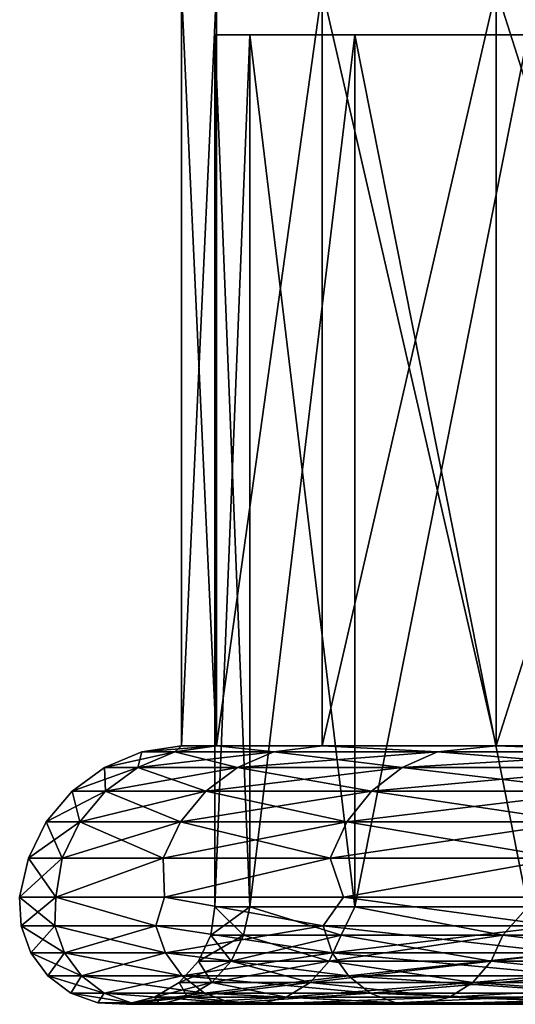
# Model space of a CAD drawing. Header units: millimetres. Extents: x -139 to 139, y -32 to 1264.
# Tile 229 of 256: x -103 to -94, y 1079 to 1097. Entities that reach past the tile are written whole.
import ezdxf

# ---------------------------------------------------------------- set-up
doc = ezdxf.new("R2010")
doc.units = ezdxf.units.MM
doc.header["$LTSCALE"] = 26.699852
for name, color, linetype in [('121', 7, 'CONTINUOUS'), ('122', 7, 'CONTINUOUS'), ('123', 7, 'CONTINUOUS'), ('124', 7, 'CONTINUOUS'), ('128', 7, 'CONTINUOUS'), ('129', 7, 'CONTINUOUS'), ('130', 7, 'CONTINUOUS'), ('131', 7, 'CONTINUOUS'), ('151', 7, 'CONTINUOUS')]:
    doc.layers.add(name, color=color, linetype=linetype)

msp = doc.modelspace()

# ---------------------------------------------------------------- linework, layer by layer
at = {"layer": '121', "color": 7, "linetype": 'CONTINUOUS'}
for points in [[(-99.75, 1081.15, 395.5), (-99.123, 1081.15, 384.332), (-99.75, 1096.738, 395.5), (-99.75, 1081.15, 395.5)], [(-99.75, 1096.738, 395.5), (-99.123, 1081.15, 384.332), (-99.122, 1096.738, 384.324), (-99.75, 1096.738, 395.5)], [(-99.123, 1081.15, 384.332), (-97.249, 1081.15, 373.304), (-99.122, 1096.738, 384.324), (-99.123, 1081.15, 384.332)], [(-99.122, 1096.738, 384.324), (-97.249, 1081.15, 373.304), (-97.248, 1096.738, 373.301), (-99.122, 1096.738, 384.324)], [(-97.249, 1081.15, 373.304), (-94.152, 1081.15, 362.555), (-97.248, 1096.738, 373.301), (-97.249, 1081.15, 373.304)], [(-97.248, 1096.738, 373.301), (-94.152, 1081.15, 362.555), (-94.152, 1096.738, 362.556), (-97.248, 1096.738, 373.301)]]:
    msp.add_3dface(points, dxfattribs=at)
at = {"layer": '122', "color": 7, "linetype": 'CONTINUOUS'}
for points in [[(-102.592, 1081.321, 383.941), (-103.217, 1080.813, 395.5), (-103.242, 1081.321, 395.5), (-102.592, 1081.321, 383.941)], [(-102.612, 1080.813, 384.34), (-103.217, 1080.813, 395.5), (-102.592, 1081.321, 383.941), (-102.612, 1080.813, 384.34)], [(-100.804, 1080.813, 373.311), (-102.612, 1080.813, 384.34), (-102.592, 1081.321, 383.941), (-100.804, 1080.813, 373.311)], [(-100.653, 1081.321, 372.527), (-100.804, 1080.813, 373.311), (-102.592, 1081.321, 383.941), (-100.653, 1081.321, 372.527)], [(-97.814, 1080.813, 362.543), (-100.804, 1080.813, 373.311), (-100.653, 1081.321, 372.527), (-97.814, 1080.813, 362.543)], [(-97.448, 1081.321, 361.401), (-97.814, 1080.813, 362.543), (-100.653, 1081.321, 372.527), (-97.448, 1081.321, 361.401)], [(-93.677, 1080.813, 352.16), (-97.814, 1080.813, 362.543), (-97.448, 1081.321, 361.401), (-93.677, 1080.813, 352.16)], [(-93.017, 1081.321, 350.705), (-93.677, 1080.813, 352.16), (-97.448, 1081.321, 361.401), (-93.017, 1081.321, 350.705)], [(-99.24, 1080.642, 384.707), (-99.75, 1081.15, 395.5), (-99.825, 1080.642, 395.5), (-99.24, 1080.642, 384.707)], [(-99.123, 1081.15, 384.332), (-99.75, 1081.15, 395.5), (-99.24, 1080.642, 384.707), (-99.123, 1081.15, 384.332)], [(-97.491, 1080.642, 374.041), (-99.123, 1081.15, 384.332), (-99.24, 1080.642, 384.707), (-97.491, 1080.642, 374.041)], [(-97.249, 1081.15, 373.304), (-99.123, 1081.15, 384.332), (-97.491, 1080.642, 374.041), (-97.249, 1081.15, 373.304)], [(-94.6, 1080.642, 363.626), (-97.249, 1081.15, 373.304), (-97.491, 1080.642, 374.041), (-94.6, 1080.642, 363.626)], [(-94.152, 1081.15, 362.555), (-97.249, 1081.15, 373.304), (-94.6, 1080.642, 363.626), (-94.152, 1081.15, 362.555)], [(-90.599, 1080.642, 353.584), (-94.152, 1081.15, 362.555), (-94.6, 1080.642, 363.626), (-90.599, 1080.642, 353.584)], [(-102.612, 1080.813, 384.34), (-103.045, 1080.328, 395.5), (-103.217, 1080.813, 395.5), (-102.612, 1080.813, 384.34)], [(-102.441, 1080.328, 384.359), (-103.045, 1080.328, 395.5), (-102.612, 1080.813, 384.34), (-102.441, 1080.328, 384.359)], [(-100.804, 1080.813, 373.311), (-102.441, 1080.328, 384.359), (-102.612, 1080.813, 384.34), (-100.804, 1080.813, 373.311)], [(-100.636, 1080.328, 373.348), (-102.441, 1080.328, 384.359), (-100.804, 1080.813, 373.311), (-100.636, 1080.328, 373.348)], [(-97.814, 1080.813, 362.543), (-100.636, 1080.328, 373.348), (-100.804, 1080.813, 373.311), (-97.814, 1080.813, 362.543)], [(-97.651, 1080.328, 362.598), (-100.636, 1080.328, 373.348), (-97.814, 1080.813, 362.543), (-97.651, 1080.328, 362.598)], [(-93.677, 1080.813, 352.16), (-97.651, 1080.328, 362.598), (-97.814, 1080.813, 362.543), (-93.677, 1080.813, 352.16)], [(-93.521, 1080.328, 352.232), (-97.651, 1080.328, 362.598), (-93.677, 1080.813, 352.16), (-93.521, 1080.328, 352.232)], [(-99.459, 1080.177, 384.683), (-99.825, 1080.642, 395.5), (-100.045, 1080.177, 395.5), (-99.459, 1080.177, 384.683)], [(-99.24, 1080.642, 384.707), (-99.825, 1080.642, 395.5), (-99.459, 1080.177, 384.683), (-99.24, 1080.642, 384.707)], [(-97.706, 1080.177, 373.993), (-99.24, 1080.642, 384.707), (-99.459, 1080.177, 384.683), (-97.706, 1080.177, 373.993)], [(-97.491, 1080.642, 374.041), (-99.24, 1080.642, 384.707), (-97.706, 1080.177, 373.993), (-97.491, 1080.642, 374.041)], [(-94.808, 1080.177, 363.555), (-97.491, 1080.642, 374.041), (-97.706, 1080.177, 373.993), (-94.808, 1080.177, 363.555)], [(-94.6, 1080.642, 363.626), (-97.491, 1080.642, 374.041), (-94.808, 1080.177, 363.555), (-94.6, 1080.642, 363.626)], [(-90.799, 1080.177, 353.492), (-94.6, 1080.642, 363.626), (-94.808, 1080.177, 363.555), (-90.799, 1080.177, 353.492)], [(-90.599, 1080.642, 353.584), (-94.6, 1080.642, 363.626), (-90.799, 1080.177, 353.492), (-90.599, 1080.642, 353.584)], [(-102.441, 1080.328, 384.359), (-102.74, 1079.915, 395.5), (-103.045, 1080.328, 395.5), (-102.441, 1080.328, 384.359)], [(-102.137, 1079.915, 384.392), (-102.74, 1079.915, 395.5), (-102.441, 1080.328, 384.359), (-102.137, 1079.915, 384.392)], [(-100.636, 1080.328, 373.348), (-102.137, 1079.915, 384.392), (-102.441, 1080.328, 384.359), (-100.636, 1080.328, 373.348)], [(-100.338, 1079.915, 373.414), (-102.137, 1079.915, 384.392), (-100.636, 1080.328, 373.348), (-100.338, 1079.915, 373.414)], [(-97.651, 1080.328, 362.598), (-100.338, 1079.915, 373.414), (-100.636, 1080.328, 373.348), (-97.651, 1080.328, 362.598)], [(-97.362, 1079.915, 362.695), (-100.338, 1079.915, 373.414), (-97.651, 1080.328, 362.598), (-97.362, 1079.915, 362.695)], [(-93.521, 1080.328, 352.232), (-97.362, 1079.915, 362.695), (-97.651, 1080.328, 362.598), (-93.521, 1080.328, 352.232)], [(-93.244, 1079.915, 352.361), (-97.362, 1079.915, 362.695), (-93.521, 1080.328, 352.232), (-93.244, 1079.915, 352.361)], [(-99.802, 1079.797, 384.646), (-100.045, 1080.177, 395.5), (-100.391, 1079.797, 395.5), (-99.802, 1079.797, 384.646)], [(-99.459, 1080.177, 384.683), (-100.045, 1080.177, 395.5), (-99.802, 1079.797, 384.646), (-99.459, 1080.177, 384.683)], [(-98.043, 1079.797, 373.919), (-99.459, 1080.177, 384.683), (-99.802, 1079.797, 384.646), (-98.043, 1079.797, 373.919)], [(-97.706, 1080.177, 373.993), (-99.459, 1080.177, 384.683), (-98.043, 1079.797, 373.919), (-97.706, 1080.177, 373.993)], [(-95.135, 1079.797, 363.445), (-97.706, 1080.177, 373.993), (-98.043, 1079.797, 373.919), (-95.135, 1079.797, 363.445)], [(-94.808, 1080.177, 363.555), (-97.706, 1080.177, 373.993), (-95.135, 1079.797, 363.445), (-94.808, 1080.177, 363.555)], [(-91.112, 1079.797, 353.347), (-94.808, 1080.177, 363.555), (-95.135, 1079.797, 363.445), (-91.112, 1079.797, 353.347)], [(-90.799, 1080.177, 353.492), (-94.808, 1080.177, 363.555), (-91.112, 1079.797, 353.347), (-90.799, 1080.177, 353.492)], [(-102.137, 1079.915, 384.392), (-102.327, 1079.608, 395.5), (-102.74, 1079.915, 395.5), (-102.137, 1079.915, 384.392)], [(-101.728, 1079.608, 384.436), (-102.327, 1079.608, 395.5), (-102.137, 1079.915, 384.392), (-101.728, 1079.608, 384.436)], [(-100.338, 1079.915, 373.414), (-101.728, 1079.608, 384.436), (-102.137, 1079.915, 384.392), (-100.338, 1079.915, 373.414)], [(-99.935, 1079.608, 373.503), (-101.728, 1079.608, 384.436), (-100.338, 1079.915, 373.414), (-99.935, 1079.608, 373.503)], [(-97.362, 1079.915, 362.695), (-99.935, 1079.608, 373.503), (-100.338, 1079.915, 373.414), (-97.362, 1079.915, 362.695)], [(-96.971, 1079.608, 362.827), (-99.935, 1079.608, 373.503), (-97.362, 1079.915, 362.695), (-96.971, 1079.608, 362.827)], [(-93.244, 1079.915, 352.361), (-96.971, 1079.608, 362.827), (-97.362, 1079.915, 362.695), (-93.244, 1079.915, 352.361)], [(-92.87, 1079.608, 352.534), (-96.971, 1079.608, 362.827), (-93.244, 1079.915, 352.361), (-92.87, 1079.608, 352.534)], [(-100.24, 1079.533, 384.598), (-100.391, 1079.797, 395.5), (-100.832, 1079.533, 395.5), (-100.24, 1079.533, 384.598)], [(-99.802, 1079.797, 384.646), (-100.391, 1079.797, 395.5), (-100.24, 1079.533, 384.598), (-99.802, 1079.797, 384.646)], [(-98.474, 1079.533, 373.824), (-99.802, 1079.797, 384.646), (-100.24, 1079.533, 384.598), (-98.474, 1079.533, 373.824)], [(-98.043, 1079.797, 373.919), (-99.802, 1079.797, 384.646), (-98.474, 1079.533, 373.824), (-98.043, 1079.797, 373.919)], [(-95.553, 1079.533, 363.304), (-98.043, 1079.797, 373.919), (-98.474, 1079.533, 373.824), (-95.553, 1079.533, 363.304)], [(-95.135, 1079.797, 363.445), (-98.043, 1079.797, 373.919), (-95.553, 1079.533, 363.304), (-95.135, 1079.797, 363.445)], [(-91.512, 1079.533, 353.162), (-95.135, 1079.797, 363.445), (-95.553, 1079.533, 363.304), (-91.512, 1079.533, 353.162)], [(-91.112, 1079.797, 353.347), (-95.135, 1079.797, 363.445), (-91.512, 1079.533, 353.162), (-91.112, 1079.797, 353.347)], [(-101.728, 1079.608, 384.436), (-101.844, 1079.434, 395.5), (-102.327, 1079.608, 395.5), (-101.728, 1079.608, 384.436)], [(-101.247, 1079.434, 384.489), (-101.844, 1079.434, 395.5), (-101.728, 1079.608, 384.436), (-101.247, 1079.434, 384.489)], [(-99.935, 1079.608, 373.503), (-101.247, 1079.434, 384.489), (-101.728, 1079.608, 384.436), (-99.935, 1079.608, 373.503)], [(-100.736, 1079.408, 384.544), (-100.832, 1079.533, 395.5), (-101.33, 1079.408, 395.5), (-100.736, 1079.408, 384.544)], [(-99.463, 1079.434, 373.607), (-101.247, 1079.434, 384.489), (-99.935, 1079.608, 373.503), (-99.463, 1079.434, 373.607)], [(-100.24, 1079.533, 384.598), (-100.832, 1079.533, 395.5), (-100.736, 1079.408, 384.544), (-100.24, 1079.533, 384.598)], [(-98.961, 1079.408, 373.717), (-100.24, 1079.533, 384.598), (-100.736, 1079.408, 384.544), (-98.961, 1079.408, 373.717)], [(-98.474, 1079.533, 373.824), (-100.24, 1079.533, 384.598), (-98.961, 1079.408, 373.717), (-98.474, 1079.533, 373.824)], [(-96.971, 1079.608, 362.827), (-99.463, 1079.434, 373.607), (-99.935, 1079.608, 373.503), (-96.971, 1079.608, 362.827)], [(-96.512, 1079.434, 362.981), (-99.463, 1079.434, 373.607), (-96.971, 1079.608, 362.827), (-96.512, 1079.434, 362.981)], [(-96.026, 1079.408, 363.145), (-98.474, 1079.533, 373.824), (-98.961, 1079.408, 373.717), (-96.026, 1079.408, 363.145)], [(-95.553, 1079.533, 363.304), (-98.474, 1079.533, 373.824), (-96.026, 1079.408, 363.145), (-95.553, 1079.533, 363.304)], [(-92.87, 1079.608, 352.534), (-96.512, 1079.434, 362.981), (-96.971, 1079.608, 362.827), (-92.87, 1079.608, 352.534)], [(-92.431, 1079.434, 352.737), (-96.512, 1079.434, 362.981), (-92.87, 1079.608, 352.534), (-92.431, 1079.434, 352.737)], [(-91.965, 1079.408, 352.953), (-95.553, 1079.533, 363.304), (-96.026, 1079.408, 363.145), (-91.965, 1079.408, 352.953)], [(-91.512, 1079.533, 353.162), (-95.553, 1079.533, 363.304), (-91.965, 1079.408, 352.953), (-91.512, 1079.533, 353.162)], [(-101.247, 1079.434, 384.489), (-101.33, 1079.408, 395.5), (-101.844, 1079.434, 395.5), (-101.247, 1079.434, 384.489)], [(-100.736, 1079.408, 384.544), (-101.33, 1079.408, 395.5), (-101.247, 1079.434, 384.489), (-100.736, 1079.408, 384.544)], [(-99.463, 1079.434, 373.607), (-100.736, 1079.408, 384.544), (-101.247, 1079.434, 384.489), (-99.463, 1079.434, 373.607)], [(-98.961, 1079.408, 373.717), (-100.736, 1079.408, 384.544), (-99.463, 1079.434, 373.607), (-98.961, 1079.408, 373.717)], [(-96.512, 1079.434, 362.981), (-98.961, 1079.408, 373.717), (-99.463, 1079.434, 373.607), (-96.512, 1079.434, 362.981)], [(-96.026, 1079.408, 363.145), (-98.961, 1079.408, 373.717), (-96.512, 1079.434, 362.981), (-96.026, 1079.408, 363.145)], [(-92.431, 1079.434, 352.737), (-96.026, 1079.408, 363.145), (-96.512, 1079.434, 362.981), (-92.431, 1079.434, 352.737)], [(-91.965, 1079.408, 352.953), (-96.026, 1079.408, 363.145), (-92.431, 1079.434, 352.737), (-91.965, 1079.408, 352.953)]]:
    msp.add_3dface(points, dxfattribs=at)
at = {"layer": '123', "color": 7, "linetype": 'CONTINUOUS'}
for points in [[(-101.127, 1083.644, 384.502), (-101.724, 1083.644, 395.5), (-100.466, 1083.919, 384.574), (-101.127, 1083.644, 384.502)], [(-100.466, 1083.919, 384.574), (-101.724, 1083.644, 395.5), (-101.058, 1083.919, 395.5), (-100.466, 1083.919, 384.574)], [(-99.345, 1083.644, 373.632), (-101.127, 1083.644, 384.502), (-98.695, 1083.919, 373.776), (-99.345, 1083.644, 373.632)], [(-98.695, 1083.919, 373.776), (-101.127, 1083.644, 384.502), (-100.466, 1083.919, 384.574), (-98.695, 1083.919, 373.776)], [(-100.466, 1083.919, 384.574), (-101.058, 1083.919, 395.5), (-99.719, 1084.026, 384.265), (-100.466, 1083.919, 384.574)], [(-99.719, 1084.026, 384.265), (-101.058, 1083.919, 395.5), (-100.35, 1084.026, 395.5), (-99.719, 1084.026, 384.265)], [(-98.695, 1083.919, 373.776), (-100.466, 1083.919, 384.574), (-99.719, 1084.026, 384.265), (-98.695, 1083.919, 373.776)], [(-97.834, 1084.026, 373.171), (-98.695, 1083.919, 373.776), (-99.719, 1084.026, 384.265), (-97.834, 1084.026, 373.171)], [(-96.399, 1083.644, 363.02), (-99.345, 1083.644, 373.632), (-95.768, 1083.919, 363.232), (-96.399, 1083.644, 363.02)], [(-95.768, 1083.919, 363.232), (-99.345, 1083.644, 373.632), (-98.695, 1083.919, 373.776), (-95.768, 1083.919, 363.232)], [(-95.768, 1083.919, 363.232), (-98.695, 1083.919, 373.776), (-97.834, 1084.026, 373.171), (-95.768, 1083.919, 363.232)], [(-94.719, 1084.026, 362.357), (-95.768, 1083.919, 363.232), (-97.834, 1084.026, 373.171), (-94.719, 1084.026, 362.357)], [(-92.322, 1083.644, 352.787), (-96.399, 1083.644, 363.02), (-91.718, 1083.919, 353.067), (-92.322, 1083.644, 352.787)], [(-91.718, 1083.919, 353.067), (-96.399, 1083.644, 363.02), (-95.768, 1083.919, 363.232), (-91.718, 1083.919, 353.067)], [(-91.718, 1083.919, 353.067), (-95.768, 1083.919, 363.232), (-94.719, 1084.026, 362.357), (-91.718, 1083.919, 353.067)], [(-90.413, 1084.026, 351.961), (-91.718, 1083.919, 353.067), (-94.719, 1084.026, 362.357), (-90.413, 1084.026, 351.961)], [(-101.705, 1083.22, 384.439), (-102.304, 1083.22, 395.5), (-101.127, 1083.644, 384.502), (-101.705, 1083.22, 384.439)], [(-101.127, 1083.644, 384.502), (-102.304, 1083.22, 395.5), (-101.724, 1083.644, 395.5), (-101.127, 1083.644, 384.502)], [(-99.913, 1083.22, 373.508), (-101.705, 1083.22, 384.439), (-99.345, 1083.644, 373.632), (-99.913, 1083.22, 373.508)], [(-99.345, 1083.644, 373.632), (-101.705, 1083.22, 384.439), (-101.127, 1083.644, 384.502), (-99.345, 1083.644, 373.632)], [(-96.949, 1083.22, 362.834), (-99.913, 1083.22, 373.508), (-96.399, 1083.644, 363.02), (-96.949, 1083.22, 362.834)], [(-96.399, 1083.644, 363.02), (-99.913, 1083.22, 373.508), (-99.345, 1083.644, 373.632), (-96.399, 1083.644, 363.02)], [(-92.849, 1083.22, 352.543), (-96.949, 1083.22, 362.834), (-92.322, 1083.644, 352.787), (-92.849, 1083.22, 352.543)], [(-92.322, 1083.644, 352.787), (-96.949, 1083.22, 362.834), (-96.399, 1083.644, 363.02), (-92.322, 1083.644, 352.787)], [(-102.165, 1082.669, 384.389), (-102.768, 1082.669, 395.5), (-101.705, 1083.22, 384.439), (-102.165, 1082.669, 384.389)], [(-101.705, 1083.22, 384.439), (-102.768, 1082.669, 395.5), (-102.304, 1083.22, 395.5), (-101.705, 1083.22, 384.439)], [(-100.365, 1082.669, 373.408), (-102.165, 1082.669, 384.389), (-99.913, 1083.22, 373.508), (-100.365, 1082.669, 373.408)], [(-99.913, 1083.22, 373.508), (-102.165, 1082.669, 384.389), (-101.705, 1083.22, 384.439), (-99.913, 1083.22, 373.508)], [(-97.388, 1082.669, 362.686), (-100.365, 1082.669, 373.408), (-96.949, 1083.22, 362.834), (-97.388, 1082.669, 362.686)], [(-96.949, 1083.22, 362.834), (-100.365, 1082.669, 373.408), (-99.913, 1083.22, 373.508), (-96.949, 1083.22, 362.834)], [(-93.269, 1082.669, 352.349), (-97.388, 1082.669, 362.686), (-92.849, 1083.22, 352.543), (-93.269, 1082.669, 352.349)], [(-92.849, 1083.22, 352.543), (-97.388, 1082.669, 362.686), (-96.949, 1083.22, 362.834), (-92.849, 1083.22, 352.543)], [(-102.482, 1082.023, 384.354), (-103.086, 1082.023, 395.5), (-102.165, 1082.669, 384.389), (-102.482, 1082.023, 384.354)], [(-102.165, 1082.669, 384.389), (-103.086, 1082.023, 395.5), (-102.768, 1082.669, 395.5), (-102.165, 1082.669, 384.389)], [(-100.676, 1082.023, 373.34), (-102.482, 1082.023, 384.354), (-100.365, 1082.669, 373.408), (-100.676, 1082.023, 373.34)], [(-100.365, 1082.669, 373.408), (-102.482, 1082.023, 384.354), (-102.165, 1082.669, 384.389), (-100.365, 1082.669, 373.408)], [(-97.69, 1082.023, 362.584), (-100.676, 1082.023, 373.34), (-97.388, 1082.669, 362.686), (-97.69, 1082.023, 362.584)], [(-97.388, 1082.669, 362.686), (-100.676, 1082.023, 373.34), (-100.365, 1082.669, 373.408), (-97.388, 1082.669, 362.686)], [(-93.558, 1082.023, 352.215), (-97.69, 1082.023, 362.584), (-93.269, 1082.669, 352.349), (-93.558, 1082.023, 352.215)], [(-93.269, 1082.669, 352.349), (-97.69, 1082.023, 362.584), (-97.388, 1082.669, 362.686), (-93.269, 1082.669, 352.349)], [(-102.592, 1081.321, 383.941), (-103.242, 1081.321, 395.5), (-102.482, 1082.023, 384.354), (-102.592, 1081.321, 383.941)], [(-102.482, 1082.023, 384.354), (-103.242, 1081.321, 395.5), (-103.086, 1082.023, 395.5), (-102.482, 1082.023, 384.354)], [(-100.653, 1081.321, 372.527), (-102.592, 1081.321, 383.941), (-100.676, 1082.023, 373.34), (-100.653, 1081.321, 372.527)], [(-100.676, 1082.023, 373.34), (-102.592, 1081.321, 383.941), (-102.482, 1082.023, 384.354), (-100.676, 1082.023, 373.34)], [(-97.69, 1082.023, 362.584), (-100.653, 1081.321, 372.527), (-100.676, 1082.023, 373.34), (-97.69, 1082.023, 362.584)], [(-97.448, 1081.321, 361.401), (-100.653, 1081.321, 372.527), (-97.69, 1082.023, 362.584), (-97.448, 1081.321, 361.401)], [(-93.558, 1082.023, 352.215), (-97.448, 1081.321, 361.401), (-97.69, 1082.023, 362.584), (-93.558, 1082.023, 352.215)], [(-93.017, 1081.321, 350.705), (-97.448, 1081.321, 361.401), (-93.558, 1082.023, 352.215), (-93.017, 1081.321, 350.705)]]:
    msp.add_3dface(points, dxfattribs=at)
at = {"layer": '124', "color": 7, "linetype": 'CONTINUOUS'}
for points in [[(-99.719, 1084.026, 384.265), (-100.35, 1084.026, 395.5), (-99.719, 1097.562, 384.264), (-99.719, 1084.026, 384.265)], [(-99.719, 1097.562, 384.264), (-100.35, 1084.026, 395.5), (-100.35, 1097.562, 395.5), (-99.719, 1097.562, 384.264)], [(-97.834, 1084.026, 373.171), (-99.719, 1084.026, 384.265), (-97.834, 1097.562, 373.17), (-97.834, 1084.026, 373.171)], [(-97.834, 1097.562, 373.17), (-99.719, 1084.026, 384.265), (-99.719, 1097.562, 384.264), (-97.834, 1097.562, 373.17)], [(-94.719, 1084.026, 362.357), (-97.834, 1084.026, 373.171), (-97.834, 1097.562, 373.17), (-94.719, 1084.026, 362.357)], [(-94.719, 1097.562, 362.357), (-94.719, 1084.026, 362.357), (-97.834, 1097.562, 373.17), (-94.719, 1097.562, 362.357)], [(-90.413, 1084.026, 351.961), (-94.719, 1084.026, 362.357), (-94.719, 1097.562, 362.357), (-90.413, 1084.026, 351.961)], [(-90.412, 1097.562, 351.96), (-90.413, 1084.026, 351.961), (-94.719, 1097.562, 362.357), (-90.412, 1097.562, 351.96)]]:
    msp.add_3dface(points, dxfattribs=at)
at = {"layer": '128', "color": 7, "linetype": 'CONTINUOUS'}
for points in [[(-99.75, 1081.15, 395.5), (-99.75, 1096.738, 395.5), (-99.122, 1096.738, 406.676), (-99.75, 1081.15, 395.5)], [(-99.123, 1081.15, 406.668), (-99.75, 1081.15, 395.5), (-99.122, 1096.738, 406.676), (-99.123, 1081.15, 406.668)], [(-97.249, 1081.15, 417.696), (-99.123, 1081.15, 406.668), (-97.248, 1096.738, 417.699), (-97.249, 1081.15, 417.696)], [(-97.248, 1096.738, 417.699), (-99.123, 1081.15, 406.668), (-99.122, 1096.738, 406.676), (-97.248, 1096.738, 417.699)], [(-94.152, 1081.15, 428.445), (-97.249, 1081.15, 417.696), (-94.152, 1096.738, 428.444), (-94.152, 1081.15, 428.445)], [(-94.152, 1096.738, 428.444), (-97.249, 1081.15, 417.696), (-97.248, 1096.738, 417.699), (-94.152, 1096.738, 428.444)]]:
    msp.add_3dface(points, dxfattribs=at)
at = {"layer": '129', "color": 7, "linetype": 'CONTINUOUS'}
for points in [[(-103.242, 1081.321, 395.5), (-103.217, 1080.813, 395.5), (-102.612, 1080.813, 406.66), (-103.242, 1081.321, 395.5)], [(-103.242, 1081.321, 395.5), (-102.612, 1080.813, 406.66), (-102.592, 1081.321, 407.059), (-103.242, 1081.321, 395.5)], [(-102.612, 1080.813, 406.66), (-100.804, 1080.813, 417.689), (-102.592, 1081.321, 407.059), (-102.612, 1080.813, 406.66)], [(-102.592, 1081.321, 407.059), (-100.804, 1080.813, 417.689), (-100.653, 1081.321, 418.473), (-102.592, 1081.321, 407.059)], [(-100.804, 1080.813, 417.689), (-97.814, 1080.813, 428.457), (-100.653, 1081.321, 418.473), (-100.804, 1080.813, 417.689)], [(-100.653, 1081.321, 418.473), (-97.814, 1080.813, 428.457), (-97.448, 1081.321, 429.599), (-100.653, 1081.321, 418.473)], [(-97.814, 1080.813, 428.457), (-93.677, 1080.813, 438.84), (-97.448, 1081.321, 429.599), (-97.814, 1080.813, 428.457)], [(-97.448, 1081.321, 429.599), (-93.677, 1080.813, 438.84), (-93.017, 1081.321, 440.295), (-97.448, 1081.321, 429.599)], [(-99.825, 1080.642, 395.5), (-99.75, 1081.15, 395.5), (-99.123, 1081.15, 406.668), (-99.825, 1080.642, 395.5)], [(-99.825, 1080.642, 395.5), (-99.123, 1081.15, 406.668), (-99.24, 1080.642, 406.293), (-99.825, 1080.642, 395.5)], [(-99.24, 1080.642, 406.293), (-99.123, 1081.15, 406.668), (-97.491, 1080.642, 416.959), (-99.24, 1080.642, 406.293)], [(-99.123, 1081.15, 406.668), (-97.249, 1081.15, 417.696), (-97.491, 1080.642, 416.959), (-99.123, 1081.15, 406.668)], [(-97.491, 1080.642, 416.959), (-97.249, 1081.15, 417.696), (-94.6, 1080.642, 427.374), (-97.491, 1080.642, 416.959)], [(-97.249, 1081.15, 417.696), (-94.152, 1081.15, 428.445), (-94.6, 1080.642, 427.374), (-97.249, 1081.15, 417.696)], [(-94.6, 1080.642, 427.374), (-94.152, 1081.15, 428.445), (-90.599, 1080.642, 437.416), (-94.6, 1080.642, 427.374)], [(-103.217, 1080.813, 395.5), (-103.045, 1080.328, 395.5), (-102.441, 1080.328, 406.641), (-103.217, 1080.813, 395.5)], [(-103.217, 1080.813, 395.5), (-102.441, 1080.328, 406.641), (-102.612, 1080.813, 406.66), (-103.217, 1080.813, 395.5)], [(-102.441, 1080.328, 406.641), (-100.636, 1080.328, 417.652), (-102.612, 1080.813, 406.66), (-102.441, 1080.328, 406.641)], [(-102.612, 1080.813, 406.66), (-100.636, 1080.328, 417.652), (-100.804, 1080.813, 417.689), (-102.612, 1080.813, 406.66)], [(-100.636, 1080.328, 417.652), (-97.651, 1080.328, 428.402), (-100.804, 1080.813, 417.689), (-100.636, 1080.328, 417.652)], [(-100.804, 1080.813, 417.689), (-97.651, 1080.328, 428.402), (-97.814, 1080.813, 428.457), (-100.804, 1080.813, 417.689)], [(-97.651, 1080.328, 428.402), (-93.521, 1080.328, 438.768), (-97.814, 1080.813, 428.457), (-97.651, 1080.328, 428.402)], [(-97.814, 1080.813, 428.457), (-93.521, 1080.328, 438.768), (-93.677, 1080.813, 438.84), (-97.814, 1080.813, 428.457)], [(-100.045, 1080.177, 395.5), (-99.825, 1080.642, 395.5), (-99.24, 1080.642, 406.293), (-100.045, 1080.177, 395.5)], [(-100.045, 1080.177, 395.5), (-99.24, 1080.642, 406.293), (-99.459, 1080.177, 406.317), (-100.045, 1080.177, 395.5)], [(-99.24, 1080.642, 406.293), (-97.491, 1080.642, 416.959), (-99.459, 1080.177, 406.317), (-99.24, 1080.642, 406.293)], [(-99.459, 1080.177, 406.317), (-97.491, 1080.642, 416.959), (-97.706, 1080.177, 417.007), (-99.459, 1080.177, 406.317)], [(-97.491, 1080.642, 416.959), (-94.6, 1080.642, 427.374), (-97.706, 1080.177, 417.007), (-97.491, 1080.642, 416.959)], [(-97.706, 1080.177, 417.007), (-94.6, 1080.642, 427.374), (-94.808, 1080.177, 427.445), (-97.706, 1080.177, 417.007)], [(-94.6, 1080.642, 427.374), (-90.599, 1080.642, 437.416), (-94.808, 1080.177, 427.445), (-94.6, 1080.642, 427.374)], [(-94.808, 1080.177, 427.445), (-90.599, 1080.642, 437.416), (-90.799, 1080.177, 437.508), (-94.808, 1080.177, 427.445)], [(-103.045, 1080.328, 395.5), (-102.74, 1079.915, 395.5), (-102.137, 1079.915, 406.608), (-103.045, 1080.328, 395.5)], [(-103.045, 1080.328, 395.5), (-102.137, 1079.915, 406.608), (-102.441, 1080.328, 406.641), (-103.045, 1080.328, 395.5)], [(-102.137, 1079.915, 406.608), (-100.338, 1079.915, 417.586), (-102.441, 1080.328, 406.641), (-102.137, 1079.915, 406.608)], [(-102.441, 1080.328, 406.641), (-100.338, 1079.915, 417.586), (-100.636, 1080.328, 417.652), (-102.441, 1080.328, 406.641)], [(-100.338, 1079.915, 417.586), (-97.362, 1079.915, 428.305), (-100.636, 1080.328, 417.652), (-100.338, 1079.915, 417.586)], [(-100.636, 1080.328, 417.652), (-97.362, 1079.915, 428.305), (-97.651, 1080.328, 428.402), (-100.636, 1080.328, 417.652)], [(-97.362, 1079.915, 428.305), (-93.244, 1079.915, 438.639), (-97.651, 1080.328, 428.402), (-97.362, 1079.915, 428.305)], [(-97.651, 1080.328, 428.402), (-93.244, 1079.915, 438.639), (-93.521, 1080.328, 438.768), (-97.651, 1080.328, 428.402)], [(-100.391, 1079.797, 395.5), (-100.045, 1080.177, 395.5), (-99.459, 1080.177, 406.317), (-100.391, 1079.797, 395.5)], [(-100.391, 1079.797, 395.5), (-99.459, 1080.177, 406.317), (-99.802, 1079.797, 406.354), (-100.391, 1079.797, 395.5)], [(-99.459, 1080.177, 406.317), (-97.706, 1080.177, 417.007), (-99.802, 1079.797, 406.354), (-99.459, 1080.177, 406.317)], [(-99.802, 1079.797, 406.354), (-97.706, 1080.177, 417.007), (-98.043, 1079.797, 417.081), (-99.802, 1079.797, 406.354)], [(-97.706, 1080.177, 417.007), (-94.808, 1080.177, 427.445), (-98.043, 1079.797, 417.081), (-97.706, 1080.177, 417.007)], [(-98.043, 1079.797, 417.081), (-94.808, 1080.177, 427.445), (-95.135, 1079.797, 427.555), (-98.043, 1079.797, 417.081)], [(-94.808, 1080.177, 427.445), (-90.799, 1080.177, 437.508), (-95.135, 1079.797, 427.555), (-94.808, 1080.177, 427.445)], [(-95.135, 1079.797, 427.555), (-90.799, 1080.177, 437.508), (-91.112, 1079.797, 437.653), (-95.135, 1079.797, 427.555)], [(-102.74, 1079.915, 395.5), (-102.327, 1079.608, 395.5), (-101.728, 1079.608, 406.564), (-102.74, 1079.915, 395.5)], [(-102.74, 1079.915, 395.5), (-101.728, 1079.608, 406.564), (-102.137, 1079.915, 406.608), (-102.74, 1079.915, 395.5)], [(-101.728, 1079.608, 406.564), (-99.935, 1079.608, 417.497), (-102.137, 1079.915, 406.608), (-101.728, 1079.608, 406.564)], [(-102.137, 1079.915, 406.608), (-99.935, 1079.608, 417.497), (-100.338, 1079.915, 417.586), (-102.137, 1079.915, 406.608)], [(-99.935, 1079.608, 417.497), (-96.971, 1079.608, 428.173), (-100.338, 1079.915, 417.586), (-99.935, 1079.608, 417.497)], [(-100.338, 1079.915, 417.586), (-96.971, 1079.608, 428.173), (-97.362, 1079.915, 428.305), (-100.338, 1079.915, 417.586)], [(-96.971, 1079.608, 428.173), (-92.87, 1079.608, 438.466), (-97.362, 1079.915, 428.305), (-96.971, 1079.608, 428.173)], [(-97.362, 1079.915, 428.305), (-92.87, 1079.608, 438.466), (-93.244, 1079.915, 438.639), (-97.362, 1079.915, 428.305)], [(-100.832, 1079.533, 395.5), (-100.391, 1079.797, 395.5), (-99.802, 1079.797, 406.354), (-100.832, 1079.533, 395.5)], [(-100.832, 1079.533, 395.5), (-99.802, 1079.797, 406.354), (-100.24, 1079.533, 406.402), (-100.832, 1079.533, 395.5)], [(-99.802, 1079.797, 406.354), (-98.043, 1079.797, 417.081), (-100.24, 1079.533, 406.402), (-99.802, 1079.797, 406.354)], [(-100.24, 1079.533, 406.402), (-98.043, 1079.797, 417.081), (-98.474, 1079.533, 417.176), (-100.24, 1079.533, 406.402)], [(-98.043, 1079.797, 417.081), (-95.135, 1079.797, 427.555), (-98.474, 1079.533, 417.176), (-98.043, 1079.797, 417.081)], [(-98.474, 1079.533, 417.176), (-95.135, 1079.797, 427.555), (-95.553, 1079.533, 427.696), (-98.474, 1079.533, 417.176)], [(-95.135, 1079.797, 427.555), (-91.112, 1079.797, 437.653), (-95.553, 1079.533, 427.696), (-95.135, 1079.797, 427.555)], [(-95.553, 1079.533, 427.696), (-91.112, 1079.797, 437.653), (-91.512, 1079.533, 437.838), (-95.553, 1079.533, 427.696)], [(-102.327, 1079.608, 395.5), (-101.844, 1079.434, 395.5), (-101.247, 1079.434, 406.511), (-102.327, 1079.608, 395.5)], [(-102.327, 1079.608, 395.5), (-101.247, 1079.434, 406.511), (-101.728, 1079.608, 406.564), (-102.327, 1079.608, 395.5)], [(-101.247, 1079.434, 406.511), (-99.463, 1079.434, 417.393), (-101.728, 1079.608, 406.564), (-101.247, 1079.434, 406.511)], [(-101.728, 1079.608, 406.564), (-99.463, 1079.434, 417.393), (-99.935, 1079.608, 417.497), (-101.728, 1079.608, 406.564)], [(-101.33, 1079.408, 395.5), (-100.832, 1079.533, 395.5), (-100.24, 1079.533, 406.402), (-101.33, 1079.408, 395.5)], [(-101.33, 1079.408, 395.5), (-100.24, 1079.533, 406.402), (-100.736, 1079.408, 406.456), (-101.33, 1079.408, 395.5)], [(-100.24, 1079.533, 406.402), (-98.474, 1079.533, 417.176), (-100.736, 1079.408, 406.456), (-100.24, 1079.533, 406.402)], [(-100.736, 1079.408, 406.456), (-98.474, 1079.533, 417.176), (-98.961, 1079.408, 417.283), (-100.736, 1079.408, 406.456)], [(-99.463, 1079.434, 417.393), (-96.512, 1079.434, 428.019), (-99.935, 1079.608, 417.497), (-99.463, 1079.434, 417.393)], [(-99.935, 1079.608, 417.497), (-96.512, 1079.434, 428.019), (-96.971, 1079.608, 428.173), (-99.935, 1079.608, 417.497)], [(-98.474, 1079.533, 417.176), (-95.553, 1079.533, 427.696), (-98.961, 1079.408, 417.283), (-98.474, 1079.533, 417.176)], [(-98.961, 1079.408, 417.283), (-95.553, 1079.533, 427.696), (-96.026, 1079.408, 427.855), (-98.961, 1079.408, 417.283)], [(-96.512, 1079.434, 428.019), (-92.431, 1079.434, 438.263), (-96.971, 1079.608, 428.173), (-96.512, 1079.434, 428.019)], [(-96.971, 1079.608, 428.173), (-92.431, 1079.434, 438.263), (-92.87, 1079.608, 438.466), (-96.971, 1079.608, 428.173)], [(-95.553, 1079.533, 427.696), (-91.512, 1079.533, 437.838), (-96.026, 1079.408, 427.855), (-95.553, 1079.533, 427.696)], [(-96.026, 1079.408, 427.855), (-91.512, 1079.533, 437.838), (-91.965, 1079.408, 438.047), (-96.026, 1079.408, 427.855)], [(-101.844, 1079.434, 395.5), (-101.33, 1079.408, 395.5), (-100.736, 1079.408, 406.456), (-101.844, 1079.434, 395.5)], [(-101.844, 1079.434, 395.5), (-100.736, 1079.408, 406.456), (-101.247, 1079.434, 406.511), (-101.844, 1079.434, 395.5)], [(-100.736, 1079.408, 406.456), (-98.961, 1079.408, 417.283), (-101.247, 1079.434, 406.511), (-100.736, 1079.408, 406.456)], [(-101.247, 1079.434, 406.511), (-98.961, 1079.408, 417.283), (-99.463, 1079.434, 417.393), (-101.247, 1079.434, 406.511)], [(-98.961, 1079.408, 417.283), (-96.026, 1079.408, 427.855), (-99.463, 1079.434, 417.393), (-98.961, 1079.408, 417.283)], [(-99.463, 1079.434, 417.393), (-96.026, 1079.408, 427.855), (-96.512, 1079.434, 428.019), (-99.463, 1079.434, 417.393)], [(-96.026, 1079.408, 427.855), (-91.965, 1079.408, 438.047), (-96.512, 1079.434, 428.019), (-96.026, 1079.408, 427.855)], [(-96.512, 1079.434, 428.019), (-91.965, 1079.408, 438.047), (-92.431, 1079.434, 438.263), (-96.512, 1079.434, 428.019)]]:
    msp.add_3dface(points, dxfattribs=at)
at = {"layer": '130', "color": 7, "linetype": 'CONTINUOUS'}
for points in [[(-101.058, 1083.919, 395.5), (-101.724, 1083.644, 395.5), (-101.127, 1083.644, 406.498), (-101.058, 1083.919, 395.5)], [(-100.466, 1083.919, 406.426), (-101.058, 1083.919, 395.5), (-101.127, 1083.644, 406.498), (-100.466, 1083.919, 406.426)], [(-99.345, 1083.644, 417.368), (-100.466, 1083.919, 406.426), (-101.127, 1083.644, 406.498), (-99.345, 1083.644, 417.368)], [(-100.35, 1084.026, 395.5), (-101.058, 1083.919, 395.5), (-100.466, 1083.919, 406.426), (-100.35, 1084.026, 395.5)], [(-99.719, 1084.026, 406.736), (-100.35, 1084.026, 395.5), (-100.466, 1083.919, 406.426), (-99.719, 1084.026, 406.736)], [(-98.695, 1083.919, 417.224), (-99.719, 1084.026, 406.736), (-100.466, 1083.919, 406.426), (-98.695, 1083.919, 417.224)], [(-98.695, 1083.919, 417.224), (-100.466, 1083.919, 406.426), (-99.345, 1083.644, 417.368), (-98.695, 1083.919, 417.224)], [(-97.834, 1084.026, 417.83), (-99.719, 1084.026, 406.736), (-98.695, 1083.919, 417.224), (-97.834, 1084.026, 417.83)], [(-96.399, 1083.644, 427.98), (-98.695, 1083.919, 417.224), (-99.345, 1083.644, 417.368), (-96.399, 1083.644, 427.98)], [(-95.768, 1083.919, 427.768), (-97.834, 1084.026, 417.83), (-98.695, 1083.919, 417.224), (-95.768, 1083.919, 427.768)], [(-95.768, 1083.919, 427.768), (-98.695, 1083.919, 417.224), (-96.399, 1083.644, 427.98), (-95.768, 1083.919, 427.768)], [(-94.719, 1084.026, 428.644), (-97.834, 1084.026, 417.83), (-95.768, 1083.919, 427.768), (-94.719, 1084.026, 428.644)], [(-92.322, 1083.644, 438.213), (-95.768, 1083.919, 427.768), (-96.399, 1083.644, 427.98), (-92.322, 1083.644, 438.213)], [(-91.718, 1083.919, 437.933), (-94.719, 1084.026, 428.644), (-95.768, 1083.919, 427.768), (-91.718, 1083.919, 437.933)], [(-91.718, 1083.919, 437.933), (-95.768, 1083.919, 427.768), (-92.322, 1083.644, 438.213), (-91.718, 1083.919, 437.933)], [(-90.412, 1084.026, 439.04), (-94.719, 1084.026, 428.644), (-91.718, 1083.919, 437.933), (-90.412, 1084.026, 439.04)], [(-101.724, 1083.644, 395.5), (-102.304, 1083.22, 395.5), (-101.705, 1083.22, 406.561), (-101.724, 1083.644, 395.5)], [(-101.127, 1083.644, 406.498), (-101.724, 1083.644, 395.5), (-101.705, 1083.22, 406.561), (-101.127, 1083.644, 406.498)], [(-99.913, 1083.22, 417.492), (-101.127, 1083.644, 406.498), (-101.705, 1083.22, 406.561), (-99.913, 1083.22, 417.492)], [(-99.345, 1083.644, 417.368), (-101.127, 1083.644, 406.498), (-99.913, 1083.22, 417.492), (-99.345, 1083.644, 417.368)], [(-96.949, 1083.22, 428.166), (-99.345, 1083.644, 417.368), (-99.913, 1083.22, 417.492), (-96.949, 1083.22, 428.166)], [(-96.399, 1083.644, 427.98), (-99.345, 1083.644, 417.368), (-96.949, 1083.22, 428.166), (-96.399, 1083.644, 427.98)], [(-92.849, 1083.22, 438.457), (-96.399, 1083.644, 427.98), (-96.949, 1083.22, 428.166), (-92.849, 1083.22, 438.457)], [(-92.322, 1083.644, 438.213), (-96.399, 1083.644, 427.98), (-92.849, 1083.22, 438.457), (-92.322, 1083.644, 438.213)], [(-102.304, 1083.22, 395.5), (-102.768, 1082.669, 395.5), (-102.165, 1082.669, 406.611), (-102.304, 1083.22, 395.5)], [(-101.705, 1083.22, 406.561), (-102.304, 1083.22, 395.5), (-102.165, 1082.669, 406.611), (-101.705, 1083.22, 406.561)], [(-100.365, 1082.669, 417.592), (-101.705, 1083.22, 406.561), (-102.165, 1082.669, 406.611), (-100.365, 1082.669, 417.592)], [(-99.913, 1083.22, 417.492), (-101.705, 1083.22, 406.561), (-100.365, 1082.669, 417.592), (-99.913, 1083.22, 417.492)], [(-97.388, 1082.669, 428.314), (-99.913, 1083.22, 417.492), (-100.365, 1082.669, 417.592), (-97.388, 1082.669, 428.314)], [(-96.949, 1083.22, 428.166), (-99.913, 1083.22, 417.492), (-97.388, 1082.669, 428.314), (-96.949, 1083.22, 428.166)], [(-93.269, 1082.669, 438.651), (-96.949, 1083.22, 428.166), (-97.388, 1082.669, 428.314), (-93.269, 1082.669, 438.651)], [(-92.849, 1083.22, 438.457), (-96.949, 1083.22, 428.166), (-93.269, 1082.669, 438.651), (-92.849, 1083.22, 438.457)], [(-102.768, 1082.669, 395.5), (-103.086, 1082.023, 395.5), (-102.482, 1082.023, 406.646), (-102.768, 1082.669, 395.5)], [(-102.165, 1082.669, 406.611), (-102.768, 1082.669, 395.5), (-102.482, 1082.023, 406.646), (-102.165, 1082.669, 406.611)], [(-100.676, 1082.023, 417.66), (-102.165, 1082.669, 406.611), (-102.482, 1082.023, 406.646), (-100.676, 1082.023, 417.66)], [(-100.365, 1082.669, 417.592), (-102.165, 1082.669, 406.611), (-100.676, 1082.023, 417.66), (-100.365, 1082.669, 417.592)], [(-97.69, 1082.023, 428.416), (-100.365, 1082.669, 417.592), (-100.676, 1082.023, 417.66), (-97.69, 1082.023, 428.416)], [(-97.388, 1082.669, 428.314), (-100.365, 1082.669, 417.592), (-97.69, 1082.023, 428.416), (-97.388, 1082.669, 428.314)], [(-93.558, 1082.023, 438.785), (-97.388, 1082.669, 428.314), (-97.69, 1082.023, 428.416), (-93.558, 1082.023, 438.785)], [(-93.269, 1082.669, 438.651), (-97.388, 1082.669, 428.314), (-93.558, 1082.023, 438.785), (-93.269, 1082.669, 438.651)], [(-103.086, 1082.023, 395.5), (-103.242, 1081.321, 395.5), (-102.592, 1081.321, 407.059), (-103.086, 1082.023, 395.5)], [(-103.086, 1082.023, 395.5), (-102.592, 1081.321, 407.059), (-102.482, 1082.023, 406.646), (-103.086, 1082.023, 395.5)], [(-102.592, 1081.321, 407.059), (-100.653, 1081.321, 418.473), (-100.676, 1082.023, 417.66), (-102.592, 1081.321, 407.059)], [(-102.592, 1081.321, 407.059), (-100.676, 1082.023, 417.66), (-102.482, 1082.023, 406.646), (-102.592, 1081.321, 407.059)], [(-100.653, 1081.321, 418.473), (-97.69, 1082.023, 428.416), (-100.676, 1082.023, 417.66), (-100.653, 1081.321, 418.473)], [(-100.653, 1081.321, 418.473), (-97.448, 1081.321, 429.599), (-97.69, 1082.023, 428.416), (-100.653, 1081.321, 418.473)], [(-97.448, 1081.321, 429.599), (-93.558, 1082.023, 438.785), (-97.69, 1082.023, 428.416), (-97.448, 1081.321, 429.599)], [(-97.448, 1081.321, 429.599), (-93.017, 1081.321, 440.295), (-93.558, 1082.023, 438.785), (-97.448, 1081.321, 429.599)]]:
    msp.add_3dface(points, dxfattribs=at)
at = {"layer": '131', "color": 7, "linetype": 'CONTINUOUS'}
for points in [[(-100.35, 1097.562, 395.5), (-100.35, 1084.026, 395.5), (-99.719, 1084.026, 406.736), (-100.35, 1097.562, 395.5)], [(-100.35, 1097.562, 395.5), (-99.719, 1084.026, 406.736), (-99.719, 1097.562, 406.735), (-100.35, 1097.562, 395.5)], [(-99.719, 1084.026, 406.736), (-97.834, 1084.026, 417.83), (-97.834, 1097.562, 417.829), (-99.719, 1084.026, 406.736)], [(-99.719, 1097.562, 406.735), (-99.719, 1084.026, 406.736), (-97.834, 1097.562, 417.829), (-99.719, 1097.562, 406.735)], [(-97.834, 1084.026, 417.83), (-94.719, 1084.026, 428.644), (-94.719, 1097.562, 428.643), (-97.834, 1084.026, 417.83)], [(-97.834, 1097.562, 417.829), (-97.834, 1084.026, 417.83), (-94.719, 1097.562, 428.643), (-97.834, 1097.562, 417.829)], [(-94.719, 1084.026, 428.644), (-90.412, 1084.026, 439.04), (-90.413, 1097.562, 439.039), (-94.719, 1084.026, 428.644)], [(-94.719, 1097.562, 428.643), (-94.719, 1084.026, 428.644), (-90.413, 1097.562, 439.039), (-94.719, 1097.562, 428.643)]]:
    msp.add_3dface(points, dxfattribs=at)
at = {"layer": '151', "color": 7, "linetype": 'CONTINUOUS', "true_color": 0xa2afbf}
for points in [[(99.75, 1096.738, 395.5), (-99.75, 1096.738, 395.5), (-99.122, 1096.738, 384.324), (99.75, 1096.738, 395.5)], [(-99.75, 1096.738, 395.5), (99.75, 1096.738, 395.5), (99.122, 1096.738, 406.676), (-99.75, 1096.738, 395.5)], [(-99.75, 1096.738, 395.5), (99.122, 1096.738, 406.676), (-99.122, 1096.738, 406.676), (-99.75, 1096.738, 395.5)], [(99.75, 1096.738, 395.5), (-99.122, 1096.738, 384.324), (99.122, 1096.738, 384.324), (99.75, 1096.738, 395.5)], [(-99.122, 1096.738, 384.324), (-97.248, 1096.738, 373.301), (99.122, 1096.738, 384.324), (-99.122, 1096.738, 384.324)], [(99.122, 1096.738, 406.676), (97.248, 1096.738, 417.699), (-99.122, 1096.738, 406.676), (99.122, 1096.738, 406.676)], [(97.248, 1096.738, 417.699), (-97.248, 1096.738, 417.699), (-99.122, 1096.738, 406.676), (97.248, 1096.738, 417.699)], [(-97.248, 1096.738, 373.301), (-94.152, 1096.738, 362.556), (97.248, 1096.738, 373.301), (-97.248, 1096.738, 373.301)], [(-97.248, 1096.738, 373.301), (97.248, 1096.738, 373.301), (99.122, 1096.738, 384.324), (-97.248, 1096.738, 373.301)], [(97.248, 1096.738, 417.699), (94.152, 1096.738, 428.444), (-97.248, 1096.738, 417.699), (97.248, 1096.738, 417.699)], [(94.152, 1096.738, 428.444), (-94.152, 1096.738, 428.444), (-97.248, 1096.738, 417.699), (94.152, 1096.738, 428.444)]]:
    msp.add_3dface(points, dxfattribs=at)

doc.saveas('drawing.dxf')
